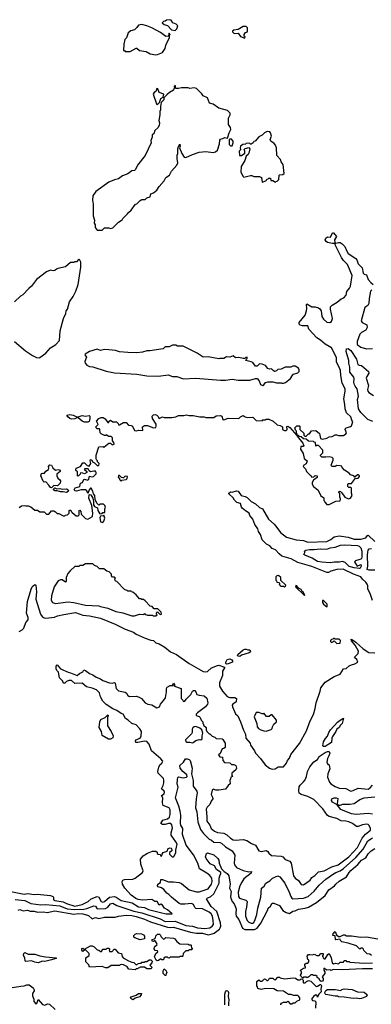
# Model space of a CAD drawing. Extents: x 2210602 to 2357277, y 510288 to 673808.
# Tile 159 of 256: x 2279152 to 2283392, y 598342 to 610232. Entities that reach past the tile are written whole.
import ezdxf

# ---------------------------------------------------------------- set-up
doc = ezdxf.new("R2010")
doc.units = 0

msp = doc.modelspace()

# ---------------------------------------------------------------- linework, layer by layer
at = {"layer": '0CON05XD'}
for points in [[(2281025, 610103), (2281047, 610123), (2281057, 610157), (2281037, 610177), (2281000, 610195), (2280980, 610225), (2280955, 610232), (2280923, 610227), (2280907, 610213), (2280885, 610210), (2280870, 610195), (2280893, 610173), (2280934, 610164), (2280982, 610112), (2281025, 610103)], [(2280795, 609810), (2280815, 609813), (2280872, 609835), (2280907, 609885), (2280918, 609935), (2280957, 610013), (2280960, 610045), (2280968, 610055), (2280955, 610070), (2280950, 610065), (2280948, 610032), (2280915, 610028), (2280848, 610078), (2280746, 610136), (2280685, 610160), (2280625, 610173), (2280585, 610168), (2280565, 610138), (2280535, 610112), (2280493, 610097), (2280460, 610075), (2280440, 610015), (2280420, 609995), (2280408, 609935), (2280405, 609860), (2280415, 609860), (2280425, 609850), (2280485, 609850), (2280555, 609888), (2280565, 609888), (2280595, 609862), (2280675, 609847), (2280725, 609822), (2280795, 609810)], [(2281865, 610010), (2281870, 610025), (2281860, 610035), (2281858, 610055), (2281875, 610078), (2281900, 610085), (2281898, 610135), (2281885, 610150), (2281845, 610152), (2281787, 610113), (2281735, 610108), (2281720, 610095), (2281720, 610085), (2281740, 610065), (2281785, 610068), (2281815, 610030), (2281865, 610010)], [(2280085, 607690), (2280145, 607692), (2280175, 607720), (2280225, 607720), (2280245, 607712), (2280275, 607720), (2280344, 607786), (2280386, 607814), (2280395, 607830), (2280453, 607887), (2280462, 607905), (2280496, 607934), (2280550, 608005), (2280565, 608010), (2280605, 608050), (2280625, 608060), (2280665, 608060), (2280685, 608080), (2280725, 608092), (2280735, 608130), (2280765, 608140), (2280805, 608172), (2280833, 608217), (2280895, 608288), (2280914, 608326), (2280957, 608355), (2280983, 608405), (2281046, 608474), (2281058, 608505), (2281052, 608555), (2281052, 608595), (2281060, 608615), (2281058, 608675), (2281065, 608700), (2281085, 608730), (2281087, 608707), (2281080, 608685), (2281106, 608616), (2281135, 608573), (2281155, 608567), (2281234, 608606), (2281315, 608632), (2281395, 608640), (2281485, 608629), (2281515, 608638), (2281537, 608655), (2281560, 608735), (2281564, 608776), (2281575, 608788), (2281603, 608797), (2281625, 608808), (2281658, 608802), (2281678, 608865), (2281698, 608905), (2281695, 608930), (2281670, 608965), (2281670, 609045), (2281690, 609085), (2281690, 609105), (2281657, 609137), (2281553, 609163), (2281485, 609212), (2281440, 609225), (2281415, 609290), (2281365, 609312), (2281349, 609339), (2281285, 609402), (2281255, 609408), (2281205, 609400), (2281185, 609408), (2281105, 609410), (2281065, 609400), (2281035, 609400), (2281025, 609440), (2281013, 609427), (2281020, 609405), (2281012, 609398), (2281008, 609382), (2280960, 609355), (2280931, 609329), (2280892, 609288), (2280890, 609265), (2280858, 609232), (2280848, 609185), (2280850, 609145), (2280840, 609125), (2280842, 609085), (2280830, 609015), (2280838, 608985), (2280832, 608955), (2280818, 608925), (2280780, 608895), (2280770, 608855), (2280748, 608842), (2280748, 608815), (2280733, 608775), (2280738, 608745), (2280666, 608594), (2280572, 608475), (2280550, 608425), (2280535, 608413), (2280505, 608406), (2280455, 608373), (2280393, 608347), (2280345, 608312), (2280295, 608300), (2280225, 608270), (2280071, 608159), (2280033, 608107), (2280028, 608055), (2280038, 608005), (2280038, 607865), (2280052, 607812), (2280050, 607775), (2280060, 607755), (2280060, 607725), (2280085, 607690)], [(2280815, 609210), (2280838, 609232), (2280855, 609282), (2280880, 609295), (2280890, 609335), (2280834, 609354), (2280817, 609397), (2280805, 609400), (2280793, 609367), (2280772, 609355), (2280760, 609335), (2280800, 609215), (2280815, 609210)], [(2281715, 608710), (2281726, 608744), (2281727, 608767), (2281705, 608790), (2281685, 608790), (2281680, 608785), (2281680, 608725), (2281695, 608710), (2281715, 608710)], [(2282235, 608270), (2282242, 608278), (2282258, 608282), (2282278, 608302), (2282280, 608355), (2282285, 608360), (2282327, 608363), (2282340, 608375), (2282328, 608485), (2282307, 608517), (2282298, 608545), (2282253, 608593), (2282248, 608685), (2282237, 608717), (2282219, 608739), (2282182, 608765), (2282172, 608785), (2282188, 608825), (2282177, 608867), (2282167, 608877), (2282138, 608882), (2282103, 608867), (2282075, 608840), (2282035, 608818), (2281990, 608765), (2281975, 608760), (2281968, 608745), (2281945, 608730), (2281935, 608730), (2281925, 608740), (2281885, 608738), (2281875, 608730), (2281843, 608727), (2281813, 608707), (2281812, 608682), (2281820, 608665), (2281800, 608645), (2281803, 608593), (2281825, 608592), (2281865, 608620), (2281868, 608645), (2281860, 608665), (2281873, 608677), (2281915, 608690), (2281928, 608675), (2281915, 608620), (2281906, 608604), (2281882, 608585), (2281866, 608534), (2281822, 608458), (2281817, 608397), (2281842, 608342), (2281855, 608330), (2281935, 608352), (2281952, 608352), (2281975, 608340), (2282045, 608340), (2282070, 608325), (2282075, 608270), (2282120, 608285), (2282130, 608295), (2282132, 608308), (2282148, 608312), (2282155, 608320), (2282175, 608320), (2282182, 608292), (2282205, 608290), (2282235, 608270)], [(2282925, 607528), (2282865, 607542), (2282849, 607555), (2282837, 607575), (2282842, 607595), (2282865, 607612), (2282900, 607605), (2282925, 607660), (2282938, 607658), (2282972, 607615), (2282947, 607575), (2282953, 607545), (2282952, 607535), (2282945, 607530), (2282925, 607528)], [(2279145, 604340), (2279175, 604360), (2279205, 604368), (2279225, 604360), (2279255, 604360), (2279285, 604350), (2279335, 604310), (2279365, 604310), (2279395, 604290), (2279445, 604290), (2279475, 604262), (2279505, 604260), (2279535, 604300), (2279565, 604300), (2279585, 604290), (2279605, 604270), (2279625, 604270), (2279675, 604240), (2279695, 604240), (2279705, 604250), (2279728, 604252), (2279750, 604275), (2279750, 604305), (2279755, 604310), (2279768, 604308), (2279772, 604292), (2279785, 604280), (2279832, 604242), (2279855, 604240), (2279870, 604255), (2279870, 604305), (2279875, 604310), (2279890, 604295), (2279892, 604262), (2279945, 604210), (2279975, 604200), (2280028, 604232), (2280032, 604275), (2280022, 604365), (2279987, 604455), (2279990, 604495), (2279995, 604500), (2280008, 604495), (2280034, 604455), (2280043, 604413), (2280043, 604373), (2280052, 604355), (2280089, 604339), (2280096, 604306), (2280120, 604265), (2280145, 604270), (2280155, 604280), (2280178, 604282), (2280180, 604325), (2280188, 604345), (2280180, 604365), (2280162, 604382), (2280128, 604382), (2280105, 604372), (2280085, 604390), (2280063, 604433), (2280058, 604485), (2280043, 604505), (2280035, 604538), (2280015, 604577), (2280005, 604577), (2279990, 604555), (2279975, 604510), (2279960, 604545), (2279945, 604557), (2279895, 604557), (2279835, 604540), (2279822, 604542), (2279810, 604555), (2279820, 604580), (2279878, 604595), (2279883, 604637), (2279910, 604645), (2279925, 604678), (2279935, 604682), (2279975, 604670), (2279987, 604683), (2279995, 604720), (2280025, 604712), (2280040, 604715), (2280072, 604748), (2280072, 604765), (2280065, 604780), (2280045, 604782), (2280005, 604772), (2279990, 604785), (2279978, 604808), (2279935, 604810), (2279932, 604802), (2279960, 604775), (2279960, 604765), (2279935, 604748), (2279912, 604758), (2279885, 604760), (2279880, 604745), (2279855, 604720), (2279850, 604725), (2279850, 604775), (2279834, 604784), (2279830, 604795), (2279834, 604816), (2279883, 604837), (2279915, 604880), (2279935, 604880), (2279965, 604850), (2279988, 604842), (2280008, 604875), (2280000, 604905), (2280005, 604920), (2280020, 604915), (2280030, 604895), (2280055, 604880), (2280085, 604850), (2280105, 604850), (2280110, 604875), (2280090, 604895), (2280090, 604905), (2280078, 604918), (2280072, 604935), (2280072, 604975), (2280107, 605073), (2280155, 605078), (2280165, 605070), (2280225, 605120), (2280248, 605118), (2280265, 605100), (2280290, 605105), (2280288, 605128), (2280270, 605145), (2280270, 605185), (2280255, 605200), (2280225, 605200), (2280195, 605220), (2280188, 605212), (2280175, 605210), (2280133, 605233), (2280123, 605243), (2280120, 605285), (2280115, 605290), (2280085, 605290), (2280072, 605302), (2280070, 605315), (2280100, 605345), (2280077, 605385), (2280105, 605418), (2280135, 605430), (2280157, 605427), (2280182, 605412), (2280215, 605370), (2280225, 605370), (2280230, 605385), (2280245, 605398), (2280275, 605378), (2280320, 605375), (2280338, 605358), (2280345, 605342), (2280355, 605342), (2280405, 605370), (2280435, 605369), (2280465, 605338), (2280495, 605332), (2280512, 605322), (2280535, 605272), (2280565, 605267), (2280585, 605277), (2280638, 605272), (2280634, 605316), (2280655, 605332), (2280695, 605333), (2280764, 605304), (2280792, 605308), (2280798, 605322), (2280798, 605348), (2280754, 605415), (2280751, 605445), (2280765, 605459), (2280785, 605463), (2280807, 605457), (2280819, 605445), (2280835, 605418), (2280875, 605438), (2280895, 605430), (2280985, 605428), (2281035, 605438), (2281068, 605452), (2281133, 605453), (2281165, 605462), (2281197, 605453), (2281245, 605452), (2281325, 605438), (2281375, 605438), (2281395, 605428), (2281495, 605430), (2281523, 605447), (2281575, 605452), (2281590, 605445), (2281600, 605405), (2281615, 605400), (2281665, 605420), (2281795, 605418), (2281815, 605438), (2281845, 605452), (2281870, 605435), (2281905, 605428), (2281962, 605432), (2282005, 605392), (2282075, 605390), (2282085, 605400), (2282115, 605400), (2282125, 605410), (2282157, 605407), (2282210, 605385), (2282255, 605340), (2282292, 605332), (2282320, 605315), (2282320, 605285), (2282345, 605272), (2282367, 605273), (2282378, 605282), (2282372, 605318), (2282385, 605322), (2282408, 605308), (2282495, 605210), (2282500, 605210), (2282500, 605225), (2282490, 605245), (2282490, 605265), (2282480, 605275), (2282470, 605305), (2282495, 605330), (2282525, 605330), (2282530, 605325), (2282532, 605282), (2282578, 605238), (2282580, 605215), (2282592, 605202), (2282608, 605202), (2282635, 605230), (2282645, 605230), (2282672, 605268), (2282725, 605270), (2282767, 605237), (2282780, 605175), (2282805, 605168), (2282855, 605180), (2282883, 605197), (2282922, 605198), (2282955, 605220), (2282975, 605220), (2282995, 605210), (2283055, 605213), (2283085, 605232), (2283092, 605245), (2283077, 605285), (2283085, 605302), (2283105, 605307), (2283142, 605318), (2283155, 605330), (2283170, 605375), (2283156, 605396), (2283146, 605435), (2283094, 605485), (2283077, 605535), (2283074, 605585), (2283060, 605655), (2283079, 605745), (2283077, 605775), (2283041, 605845), (2283024, 605934), (2283019, 605995), (2283006, 606035), (2282974, 606095), (2282971, 606155), (2282911, 606271), (2282835, 606314), (2282781, 606361), (2282735, 606392), (2282640, 606495), (2282628, 606535), (2282564, 606534), (2282534, 606544), (2282522, 606555), (2282521, 606575), (2282594, 606665), (2282611, 606715), (2282614, 606746), (2282610, 606795), (2282615, 606800), (2282675, 606766), (2282716, 606766), (2282755, 606753), (2282772, 606742), (2282788, 606718), (2282795, 606650), (2282815, 606618), (2282855, 606581), (2282894, 606576), (2282912, 606588), (2282924, 606625), (2282899, 606735), (2282901, 606765), (2282920, 606785), (2282980, 606820), (2283030, 606860), (2283062, 606875), (2283090, 606905), (2283098, 606952), (2283131, 606989), (2283143, 607015), (2283162, 607145), (2283107, 607277), (2283056, 607325), (2283032, 607362), (2282962, 607505), (2282958, 607525), (2282966, 607534), (2282995, 607542), (2283015, 607540), (2283042, 607525), (2283074, 607494), (2283092, 607445), (2283115, 607410), (2283205, 607350), (2283217, 607333)], [(2279385, 606148), (2279395, 606152), (2279468, 606205), (2279525, 606268), (2279589, 606311), (2279632, 606358), (2279638, 606475), (2279678, 606625), (2279708, 606685), (2279712, 606715), (2279728, 606735), (2279753, 606827), (2279795, 606890), (2279828, 606955), (2279857, 607035), (2279888, 607245), (2279888, 607305), (2279878, 607328), (2279865, 607340), (2279835, 607310), (2279815, 607310), (2279805, 607300), (2279765, 607300), (2279705, 607250), (2279613, 607227), (2279595, 607220), (2279577, 607203), (2279555, 607200), (2279525, 607208), (2279475, 607188), (2279354, 607096), (2279296, 607014), (2279260, 606985), (2279189, 606911), (2279160, 606895), (2279090, 606825)], [(2283217, 607333), (2283235, 607283), (2283284, 607234), (2283293, 607173), (2283305, 607161), (2283333, 607153), (2283356, 607095), (2283385, 607057), (2283415, 607033)], [(2283398, 606972), (2283382, 606955), (2283366, 606865), (2283363, 606805), (2283350, 606780), (2283314, 606755), (2283272, 606595), (2283283, 606575), (2283339, 606549), (2283342, 606515), (2283326, 606485), (2283275, 606457), (2283252, 606435), (2283220, 606345), (2283221, 606311), (2283265, 606276), (2283335, 606258), (2283405, 606263)], [(2279090, 606345), (2279223, 606233), (2279305, 606179), (2279356, 606154), (2279385, 606148)], [(2282085, 605816), (2282095, 605823), (2282115, 605852), (2282145, 605858), (2282205, 605860), (2282248, 605848), (2282305, 605848), (2282315, 605842), (2282335, 605842), (2282358, 605852), (2282419, 605901), (2282430, 605915), (2282430, 605925), (2282455, 605950), (2282505, 605970), (2282522, 605985), (2282522, 606005), (2282513, 606023), (2282475, 606047), (2282445, 606048), (2282423, 606037), (2282354, 606036), (2282305, 606012), (2282265, 606010), (2282248, 605992), (2282225, 605986), (2282208, 605995), (2282187, 606017), (2282165, 606012), (2282145, 606022), (2282115, 606058), (2282075, 606072), (2282045, 606078), (2282015, 606050), (2281995, 606048), (2281965, 606092), (2281945, 606102), (2281880, 606115), (2281882, 606128), (2281897, 606143), (2281895, 606158), (2281880, 606155), (2281865, 606140), (2281845, 606140), (2281795, 606152), (2281755, 606150), (2281725, 606172), (2281685, 606158), (2281645, 606162), (2281615, 606142), (2281565, 606142), (2281555, 606138), (2281425, 606160), (2281365, 606158), (2281294, 606204), (2281125, 606292), (2281055, 606292), (2281035, 606302), (2280995, 606302), (2280955, 606282), (2280908, 606282), (2280882, 606258), (2280723, 606233), (2280685, 606232), (2280633, 606217), (2280565, 606208), (2280457, 606213), (2280355, 606222), (2280306, 606236), (2280225, 606247), (2280175, 606248), (2280125, 606238), (2280085, 606252), (2279995, 606226), (2279942, 606195), (2279938, 606185), (2279957, 606157), (2279938, 606105), (2279943, 606085), (2279962, 606062), (2279994, 606044), (2280035, 606042), (2280195, 605987), (2280295, 605970), (2280565, 605952), (2280685, 605933), (2280825, 605927), (2280943, 605943), (2280995, 605923), (2281045, 605922), (2281126, 605896), (2281275, 605903), (2281575, 605878), (2281635, 605878), (2281715, 605892), (2281785, 605880), (2281929, 605881), (2281995, 605900), (2282015, 605900), (2282041, 605871), (2282057, 605827), (2282085, 605816)], [(2283409, 605379), (2283350, 605405), (2283325, 605428), (2283265, 605490), (2283239, 605535), (2283224, 605645), (2283237, 605685), (2283220, 605775), (2283196, 605806), (2283189, 605825), (2283181, 605855), (2283186, 605895), (2283180, 605915), (2283133, 605975), (2283134, 606036), (2283122, 606085), (2283122, 606115), (2283090, 606225), (2283093, 606257), (2283115, 606261), (2283145, 606239), (2283212, 606132), (2283228, 606068), (2283245, 606060), (2283275, 606058), (2283359, 605985), (2283363, 605965), (2283337, 605925), (2283331, 605905), (2283360, 605815), (2283348, 605765), (2283351, 605745), (2283361, 605731), (2283420, 605695)], [(2279775, 605410), (2279756, 605416), (2279732, 605435), (2279720, 605455), (2279755, 605466), (2279795, 605458), (2279840, 605435), (2279840, 605425), (2279815, 605414), (2279775, 605410)], [(2279975, 605373), (2279934, 605374), (2279904, 605384), (2279858, 605425), (2279858, 605435), (2279905, 605452), (2279945, 605444), (2279991, 605451), (2279996, 605445), (2279999, 605415), (2279988, 605382), (2279975, 605373)], [(2282885, 604380), (2282965, 604418), (2283018, 604422), (2283020, 604445), (2283012, 604465), (2283012, 604512), (2283002, 604525), (2283005, 604540), (2283020, 604535), (2283035, 604520), (2283075, 604468), (2283118, 604448), (2283142, 604455), (2283163, 604485), (2283152, 604515), (2283152, 604575), (2283145, 604582), (2283123, 604583), (2283110, 604595), (2283108, 604622), (2283115, 604630), (2283155, 604630), (2283202, 604698), (2283215, 604692), (2283235, 604698), (2283250, 604715), (2283250, 604725), (2283236, 604736), (2283224, 604736), (2283195, 604710), (2283180, 604725), (2283140, 604735), (2283125, 604758), (2283071, 604791), (2283040, 604825), (2283035, 604840), (2283017, 604847), (2282975, 604848), (2282955, 604838), (2282915, 604838), (2282908, 604855), (2282932, 604915), (2282932, 604932), (2282920, 604945), (2282885, 604953), (2282845, 604948), (2282795, 604950), (2282780, 604965), (2282780, 604975), (2282807, 605003), (2282806, 605036), (2282755, 605090), (2282735, 605090), (2282722, 605082), (2282718, 605128), (2282702, 605132), (2282695, 605140), (2282635, 605142), (2282608, 605168), (2282575, 605170), (2282547, 605197), (2282525, 605200), (2282515, 605210), (2282500, 605210), (2282500, 605205), (2282565, 605120), (2282580, 605085), (2282575, 605080), (2282542, 605078), (2282540, 605045), (2282572, 604992), (2282583, 604933), (2282618, 604905), (2282605, 604870), (2282577, 604853), (2282572, 604835), (2282597, 604807), (2282612, 604775), (2282662, 604725), (2282675, 604710), (2282698, 604712), (2282715, 604730), (2282738, 604725), (2282740, 604705), (2282697, 604673), (2282680, 604645), (2282678, 604625), (2282697, 604597), (2282746, 604556), (2282780, 604495), (2282780, 604485), (2282818, 604458), (2282820, 604425), (2282828, 604418), (2282830, 604405), (2282855, 604380), (2282885, 604380)], [(2279535, 604580), (2279522, 604582), (2279503, 604613), (2279465, 604650), (2279445, 604648), (2279435, 604658), (2279408, 604725), (2279415, 604752), (2279425, 604757), (2279448, 604752), (2279465, 604782), (2279498, 604802), (2279502, 604815), (2279498, 604835), (2279515, 604858), (2279535, 604852), (2279552, 604822), (2279582, 604792), (2279615, 604800), (2279630, 604795), (2279638, 604785), (2279638, 604775), (2279598, 604745), (2279598, 604725), (2279610, 604695), (2279636, 604676), (2279642, 604665), (2279640, 604635), (2279607, 604603), (2279565, 604607), (2279535, 604580)], [(2280375, 604660), (2280385, 604670), (2280435, 604680), (2280447, 604693), (2280450, 604715), (2280425, 604720), (2280405, 604700), (2280395, 604700), (2280380, 604705), (2280355, 604730), (2280342, 604728), (2280340, 604705), (2280350, 604700), (2280360, 604675), (2280375, 604660)], [(2279715, 604524), (2279675, 604533), (2279642, 604532), (2279605, 604543), (2279575, 604543), (2279558, 604555), (2279558, 604565), (2279575, 604578), (2279598, 604568), (2279635, 604570), (2279665, 604562), (2279716, 604566), (2279736, 604556), (2279740, 604545), (2279736, 604534), (2279715, 604524)], [(2283407, 603217), (2283378, 603305), (2283350, 603355), (2283350, 603395), (2283343, 603415), (2283325, 603442), (2283285, 603478), (2283266, 603506), (2283177, 603537), (2283054, 603596), (2282975, 603595), (2282905, 603575), (2282875, 603558), (2282855, 603558), (2282675, 603631), (2282506, 603676), (2282425, 603720), (2282315, 603753), (2282283, 603783), (2282235, 603829), (2282198, 603848), (2282167, 603877), (2282129, 603899), (2282075, 603952), (2282055, 604014), (2282032, 604052), (2282024, 604085), (2281986, 604135), (2281965, 604200), (2281929, 604245), (2281918, 604275), (2281875, 604301), (2281836, 604335), (2281827, 604347), (2281815, 604390), (2281771, 604401), (2281741, 604431), (2281725, 604458), (2281672, 604505), (2281672, 604515), (2281695, 604532), (2281715, 604528), (2281765, 604544), (2281785, 604539), (2281824, 604485), (2281872, 604475), (2281895, 604462), (2281945, 604413), (2281996, 604385), (2282045, 604342), (2282081, 604325), (2282151, 604201), (2282220, 604140), (2282251, 604101), (2282299, 604039), (2282371, 603985), (2282485, 603953), (2282575, 603945), (2282625, 603925), (2282857, 603933), (2282906, 603954), (2282945, 603989), (2283005, 604000), (2283115, 603984), (2283185, 603958), (2283265, 603960), (2283325, 603974), (2283345, 604003), (2283355, 604008), (2283433, 603933)], [(2280155, 604162), (2280167, 604175), (2280179, 604215), (2280165, 604250), (2280157, 604243), (2280125, 604238), (2280117, 604223), (2280127, 604167), (2280155, 604162)], [(2283245, 603604), (2283185, 603613), (2283125, 603631), (2283076, 603676), (2283045, 603691), (2283005, 603682), (2282945, 603683), (2282895, 603675), (2282795, 603680), (2282745, 603689), (2282678, 603728), (2282590, 603765), (2282580, 603775), (2282592, 603798), (2282588, 603815), (2282603, 603827), (2282645, 603835), (2282704, 603834), (2282776, 603844), (2282855, 603839), (2282895, 603856), (2282955, 603864), (2283022, 603885), (2283075, 603892), (2283225, 603882), (2283247, 603875), (2283267, 603855), (2283278, 603815), (2283279, 603741), (2283275, 603727), (2283265, 603718), (2283202, 603698), (2283190, 603685), (2283223, 603633), (2283265, 603653), (2283271, 603635), (2283259, 603611), (2283245, 603604)], [(2283435, 603586), (2283365, 603585), (2283344, 603595), (2283352, 603635), (2283346, 603765), (2283349, 603801), (2283355, 603828), (2283365, 603841), (2283395, 603846)], [(2280795, 603032), (2280810, 603045), (2280802, 603052), (2280800, 603065), (2280815, 603080), (2280842, 603052), (2280855, 603050), (2280860, 603055), (2280858, 603078), (2280818, 603118), (2280775, 603120), (2280748, 603148), (2280725, 603150), (2280666, 603216), (2280645, 603230), (2280625, 603230), (2280615, 603240), (2280595, 603240), (2280556, 603286), (2280515, 603320), (2280502, 603322), (2280495, 603330), (2280455, 603330), (2280445, 603340), (2280415, 603350), (2280325, 603450), (2280312, 603452), (2280302, 603462), (2280300, 603475), (2280308, 603488), (2280295, 603500), (2280272, 603502), (2280260, 603515), (2280258, 603538), (2280230, 603565), (2280203, 603573), (2280165, 603600), (2280115, 603600), (2280088, 603628), (2280052, 603642), (2280035, 603660), (2279945, 603660), (2279915, 603640), (2279875, 603640), (2279865, 603630), (2279815, 603628), (2279761, 603579), (2279732, 603545), (2279714, 603495), (2279713, 603447), (2279705, 603442), (2279665, 603467), (2279645, 603470), (2279615, 603458), (2279567, 603385), (2279534, 603275), (2279532, 603222), (2279548, 603195), (2279585, 603182), (2279735, 603201), (2279805, 603194), (2279945, 603163), (2280105, 603154), (2280125, 603146), (2280215, 603126), (2280310, 603085), (2280395, 603070), (2280504, 603034), (2280536, 603034), (2280595, 603052), (2280645, 603050), (2280655, 603060), (2280665, 603050), (2280687, 603047), (2280695, 603040), (2280755, 603040), (2280765, 603032), (2280795, 603032)], [(2282345, 603380), (2282358, 603392), (2282360, 603405), (2282302, 603462), (2282300, 603495), (2282275, 603520), (2282252, 603518), (2282240, 603505), (2282240, 603465), (2282248, 603458), (2282252, 603442), (2282278, 603438), (2282290, 603425), (2282282, 603412), (2282302, 603392), (2282335, 603390), (2282345, 603380)], [(2279145, 602846), (2279182, 602865), (2279200, 602885), (2279224, 602955), (2279252, 602985), (2279252, 603015), (2279234, 603066), (2279246, 603205), (2279290, 603355), (2279304, 603385), (2279316, 603394), (2279335, 603410), (2279346, 603405), (2279354, 603325), (2279346, 603235), (2279404, 603055), (2279424, 603025), (2279445, 603010), (2279465, 603006), (2279573, 603017), (2279608, 603032), (2279685, 603050), (2279825, 603073), (2279915, 603040), (2279995, 603034), (2280125, 603005), (2280305, 602932), (2280425, 602871), (2280525, 602836), (2280555, 602814), (2280666, 602765), (2280735, 602738), (2280765, 602736), (2280795, 602707), (2280835, 602696), (2280902, 602655), (2280970, 602600), (2281042, 602565), (2281195, 602459), (2281365, 602363), (2281395, 602356), (2281415, 602362), (2281465, 602406), (2281536, 602434), (2281555, 602436), (2281620, 602415), (2281622, 602405), (2281599, 602365), (2281597, 602315), (2281563, 602225), (2281562, 602185), (2281597, 602125), (2281655, 602059), (2281685, 602046), (2281746, 602046), (2281766, 602036), (2281761, 601995), (2281721, 601965), (2281716, 601955), (2281718, 601935), (2281755, 601850), (2281782, 601825), (2281816, 601755), (2281851, 601651), (2281874, 601606), (2281879, 601555), (2281930, 601495), (2281935, 601470), (2281983, 601405), (2281996, 601376), (2282055, 601312), (2282114, 601234), (2282163, 601193), (2282195, 601182), (2282232, 601188), (2282271, 601209), (2282335, 601210), (2282370, 601255), (2282382, 601288), (2282404, 601316), (2282422, 601358), (2282525, 601492), (2282609, 601645), (2282656, 601764), (2282697, 601843), (2282716, 601915), (2282726, 601984), (2282776, 602124), (2282782, 602165), (2282835, 602232), (2282945, 602300), (2283015, 602330), (2283055, 602392), (2283091, 602399), (2283125, 602428), (2283155, 602442), (2283195, 602452), (2283230, 602475), (2283218, 602505), (2283192, 602525), (2283190, 602535), (2283232, 602578), (2283236, 602605), (2283199, 602679), (2283155, 602733), (2283150, 602750), (2283165, 602745), (2283204, 602715), (2283295, 602635), (2283362, 602592), (2283435, 602585)], [(2282585, 603280), (2282590, 603285), (2282575, 603317), (2282558, 603328), (2282545, 603350), (2282516, 603366), (2282495, 603396), (2282482, 603398), (2282480, 603385), (2282585, 603280)], [(2282855, 603143), (2282860, 603145), (2282860, 603175), (2282815, 603220), (2282805, 603220), (2282804, 603195), (2282814, 603175), (2282855, 603143)], [(2282975, 602700), (2283015, 602702), (2283020, 602735), (2283005, 602750), (2282955, 602750), (2282948, 602758), (2282935, 602760), (2282928, 602752), (2282912, 602748), (2282900, 602735), (2282902, 602722), (2282913, 602713), (2282938, 602722), (2282945, 602730), (2282975, 602700)], [(2281805, 602544), (2281788, 602545), (2281780, 602555), (2281783, 602565), (2281845, 602622), (2281865, 602632), (2281885, 602632), (2281905, 602622), (2281925, 602622), (2281932, 602615), (2281935, 602600), (2281920, 602585), (2281825, 602557), (2281805, 602544)], [(2281645, 602450), (2281638, 602458), (2281636, 602475), (2281654, 602505), (2281685, 602516), (2281712, 602502), (2281719, 602489), (2281717, 602475), (2281665, 602453), (2281645, 602450)], [(2279045, 599704), (2279205, 599672), (2279245, 599679), (2279325, 599668), (2279364, 599674), (2279525, 599655), (2279553, 599645), (2279560, 599635), (2279561, 599605), (2279576, 599595), (2279675, 599579), (2279715, 599560), (2279815, 599529), (2279904, 599546), (2279979, 599585), (2280015, 599615), (2280085, 599645), (2280105, 599636), (2280135, 599585), (2280155, 599577), (2280175, 599585), (2280235, 599635), (2280295, 599645), (2280317, 599637), (2280377, 599597), (2280507, 599567), (2280585, 599519), (2280655, 599512), (2280705, 599487), (2280849, 599451), (2280920, 599435), (2280990, 599435), (2280933, 599485), (2280898, 599505), (2280875, 599538), (2280855, 599550), (2280835, 599540), (2280810, 599585), (2280783, 599583), (2280745, 599607), (2280635, 599600), (2280579, 599609), (2280552, 599622), (2280495, 599659), (2280421, 599745), (2280392, 599795), (2280388, 599825), (2280395, 599840), (2280415, 599851), (2280515, 599854), (2280545, 599864), (2280632, 599935), (2280642, 599955), (2280614, 600035), (2280608, 600095), (2280640, 600135), (2280695, 600167), (2280755, 600192), (2280795, 600190), (2280808, 600178), (2280810, 600165), (2280820, 600155), (2280845, 600150), (2280850, 600135), (2280860, 600130), (2280868, 600155), (2280882, 600175), (2280930, 600190), (2280942, 600225), (2280965, 600233), (2280978, 600228), (2280990, 600205), (2280986, 600194), (2280960, 600175), (2280960, 600155), (2280990, 600125), (2281005, 600122), (2281015, 600130), (2281033, 600177), (2281033, 600205), (2281049, 600275), (2281036, 600305), (2280979, 600385), (2280980, 600415), (2280994, 600475), (2280988, 600508), (2280974, 600524), (2280945, 600526), (2280905, 600514), (2280875, 600514), (2280852, 600525), (2280877, 600565), (2280935, 600582), (2280957, 600603), (2280966, 600635), (2280968, 600692), (2280955, 600716), (2280884, 600744), (2280874, 600774), (2280877, 600835), (2280862, 600865), (2280893, 600885), (2280900, 600905), (2280896, 600916), (2280860, 600945), (2280882, 600985), (2280890, 601015), (2280890, 601055), (2280885, 601068), (2280820, 601135), (2280818, 601155), (2280828, 601205), (2280842, 601235), (2280866, 601254), (2280877, 601277), (2280855, 601308), (2280743, 601405), (2280713, 601485), (2280686, 601516), (2280655, 601521), (2280575, 601503), (2280552, 601505), (2280548, 601525), (2280553, 601535), (2280603, 601557), (2280617, 601585), (2280620, 601635), (2280602, 601668), (2280556, 601716), (2280505, 601732), (2280460, 601775), (2280427, 601795), (2280398, 601845), (2280375, 601853), (2280325, 601891), (2280275, 601910), (2280194, 601964), (2280153, 602005), (2280128, 602055), (2280113, 602105), (2280079, 602139), (2280025, 602160), (2279956, 602176), (2279905, 602220), (2279818, 602218), (2279775, 602252), (2279745, 602252), (2279715, 602240), (2279695, 602220), (2279685, 602220), (2279670, 602235), (2279670, 602245), (2279633, 602283), (2279618, 602355), (2279600, 602375), (2279592, 602395), (2279592, 602425), (2279605, 602440), (2279644, 602394), (2279735, 602352), (2279765, 602347), (2279845, 602312), (2279872, 602338), (2279913, 602357), (2279925, 602380), (2279945, 602372), (2279995, 602337), (2280035, 602322), (2280075, 602293), (2280125, 602273), (2280154, 602254), (2280234, 602224), (2280265, 602222)], [(2280265, 602222), (2280295, 602230), (2280305, 602220), (2280317, 602155), (2280345, 602127), (2280425, 602110), (2280439, 602099), (2280455, 602070), (2280475, 602058), (2280555, 602062), (2280592, 602052), (2280620, 602035), (2280664, 601984), (2280698, 601968), (2280747, 601957), (2280805, 601923), (2280838, 601935), (2280850, 601965), (2280892, 602015), (2280910, 602045), (2280924, 602115), (2280922, 602155), (2280929, 602171), (2280965, 602192), (2281008, 602192), (2281000, 602205), (2281005, 602220), (2281020, 602205), (2281020, 602185), (2281100, 602155), (2281098, 602035), (2281120, 602015), (2281125, 602000), (2281145, 602002), (2281161, 602029), (2281217, 602085), (2281237, 602123), (2281248, 602132), (2281265, 602130), (2281277, 602117), (2281290, 602085), (2281315, 602074), (2281375, 602067), (2281409, 602039), (2281422, 601985), (2281418, 601965), (2281393, 601935), (2281295, 601861), (2281281, 601845), (2281280, 601830), (2281318, 601818), (2281330, 601805), (2281340, 601775), (2281360, 601755), (2281360, 601735), (2281370, 601725), (2281370, 601715), (2281400, 601685), (2281400, 601655), (2281410, 601635), (2281435, 601610), (2281445, 601610), (2281475, 601580), (2281505, 601570), (2281523, 601553), (2281595, 601550), (2281602, 601542), (2281630, 601495), (2281630, 601445), (2281615, 601430), (2281592, 601428), (2281568, 601372), (2281550, 601355), (2281565, 601330), (2281598, 601328), (2281600, 601285), (2281622, 601262), (2281685, 601260), (2281705, 601240), (2281735, 601240), (2281760, 601225), (2281768, 601195), (2281758, 601175), (2281712, 601135), (2281710, 601105), (2281720, 601095), (2281700, 601085), (2281693, 601067), (2281688, 601045), (2281690, 601005), (2281664, 600986), (2281635, 600940), (2281555, 600927), (2281518, 600928), (2281485, 600940), (2281472, 600928), (2281460, 600875), (2281478, 600845), (2281480, 600825), (2281460, 600795), (2281446, 600754), (2281412, 600725), (2281402, 600698), (2281410, 600605), (2281408, 600555), (2281445, 600507), (2281461, 600465), (2281503, 600433), (2281538, 600418), (2281615, 600411), (2281651, 600391), (2281695, 600348), (2281725, 600330), (2281755, 600324), (2281845, 600331), (2281892, 600322), (2281947, 600285), (2281995, 600264), (2282036, 600196), (2282065, 600186), (2282125, 600201), (2282145, 600188), (2282155, 600167), (2282188, 600138), (2282305, 600130), (2282325, 600123), (2282355, 600092), (2282410, 600070), (2282424, 600045), (2282453, 599895), (2282475, 599864), (2282515, 599837), (2282548, 599788), (2282575, 599784), (2282655, 599843), (2282676, 599875), (2282711, 599899), (2282757, 599943), (2282825, 599954), (2282915, 600001), (2282992, 600025), (2283121, 600125), (2283225, 600238), (2283283, 600347), (2283321, 600399), (2283384, 600445), (2283384, 600465), (2283365, 600503), (2283355, 600514), (2283335, 600519), (2283285, 600511), (2283235, 600489), (2283215, 600490), (2283167, 600525), (2283120, 600545), (2283085, 600555), (2283029, 600559), (2282975, 600586), (2282885, 600609), (2282864, 600624), (2282806, 600705), (2282698, 600815), (2282625, 600852), (2282545, 600876), (2282524, 600894), (2282517, 600925), (2282523, 600967), (2282535, 600990), (2282575, 601028), (2282593, 601055), (2282612, 601095), (2282622, 601155), (2282650, 601210), (2282700, 601270), (2282743, 601297), (2282765, 601335), (2282835, 601385), (2282865, 601397), (2282885, 601394), (2282892, 601375), (2282882, 601342), (2282865, 601310), (2282857, 601265), (2282865, 601248), (2282886, 601235), (2282892, 601188), (2282869, 601125), (2282864, 601085), (2282890, 601025), (2282905, 601006), (2282955, 600972), (2283005, 600954), (2283085, 600950), (2283145, 600918), (2283175, 600924), (2283235, 600954), (2283355, 600942), (2283378, 600955), (2283405, 600988)], [(2280223, 601543), (2280145, 601590), (2280138, 601635), (2280112, 601685), (2280118, 601755), (2280129, 601781), (2280184, 601806), (2280215, 601838), (2280220, 601825), (2280212, 601805), (2280210, 601705), (2280255, 601638), (2280278, 601585), (2280275, 601562), (2280245, 601543), (2280223, 601543)], [(2282125, 601642), (2282185, 601663), (2282198, 601675), (2282200, 601695), (2282218, 601725), (2282250, 601755), (2282250, 601775), (2282195, 601840), (2282185, 601840), (2282162, 601818), (2282128, 601818), (2282095, 601860), (2282088, 601852), (2282075, 601850), (2282035, 601868), (2282005, 601868), (2281980, 601815), (2282010, 601735), (2282015, 601692), (2282032, 601672), (2282060, 601655), (2282095, 601643), (2282125, 601642)], [(2282815, 601454), (2282808, 601465), (2282816, 601514), (2282838, 601552), (2282865, 601579), (2282882, 601625), (2282902, 601658), (2282985, 601749), (2283015, 601774), (2283058, 601798), (2283040, 601735), (2283019, 601715), (2283004, 601685), (2282975, 601664), (2282963, 601635), (2282924, 601576), (2282916, 601555), (2282911, 601505), (2282835, 601455), (2282815, 601454)], [(2281235, 601498), (2281245, 601503), (2281275, 601530), (2281315, 601540), (2281335, 601538), (2281352, 601548), (2281352, 601585), (2281362, 601615), (2281347, 601657), (2281325, 601678), (2281277, 601697), (2281255, 601694), (2281239, 601681), (2281232, 601665), (2281232, 601625), (2281225, 601607), (2281151, 601535), (2281154, 601515), (2281165, 601508), (2281205, 601510), (2281235, 601498)], [(2279960, 599500), (2280045, 599533), (2280065, 599526), (2280085, 599494), (2280185, 599500), (2280215, 599515), (2280247, 599555), (2280275, 599565), (2280324, 599534), (2280529, 599469), (2280625, 599448), (2280845, 599373), (2280906, 599344), (2281025, 599348), (2281155, 599295), (2281235, 599288), (2281295, 599266), (2281385, 599257), (2281443, 599265), (2281475, 599286), (2281488, 599305), (2281486, 599356), (2281478, 599405), (2281459, 599435), (2281435, 599456), (2281355, 599496), (2281275, 599501), (2281262, 599512), (2281246, 599546), (2281225, 599560), (2281145, 599550), (2281095, 599552), (2281075, 599559), (2280982, 599635), (2280950, 599670), (2280926, 599685), (2280889, 599729), (2280860, 599750), (2280822, 599762), (2280813, 599775), (2280817, 599793), (2280850, 599815), (2280855, 599848), (2280875, 599851), (2280945, 599820), (2281005, 599822), (2281075, 599814), (2281105, 599800), (2281195, 599726), (2281285, 599701), (2281315, 599699), (2281424, 599736), (2281465, 599795), (2281471, 599825), (2281468, 599865), (2281446, 599896), (2281408, 599925), (2281319, 599979), (2281300, 600045), (2281248, 600148), (2281160, 600265), (2281117, 600395), (2281121, 600465), (2281094, 600505), (2281090, 600525), (2281094, 600625), (2281088, 600675), (2281072, 600735), (2281030, 600835), (2281063, 600965), (2281052, 601005), (2281053, 601057), (2281059, 601081), (2281065, 601088), (2281125, 601077), (2281162, 601085), (2281173, 601095), (2281167, 601115), (2281120, 601155), (2281086, 601196), (2281082, 601225), (2281128, 601265), (2281150, 601305), (2281173, 601307), (2281195, 601300), (2281206, 601285), (2281231, 601195), (2281226, 601155), (2281224, 601124), (2281244, 601045), (2281242, 600975), (2281287, 600915), (2281292, 600895), (2281279, 600825), (2281273, 600715), (2281288, 600665), (2281300, 600545), (2281334, 600455), (2281368, 600405), (2281435, 600337), (2281465, 600325), (2281495, 600299), (2281565, 600296), (2281585, 600289), (2281635, 600243), (2281714, 600195), (2281746, 600145), (2281737, 600045), (2281744, 600025), (2281768, 599995), (2281845, 599958), (2281915, 599943), (2281947, 599947), (2281942, 599925), (2281853, 599857), (2281832, 599818), (2281807, 599773), (2281786, 599695), (2281790, 599645), (2281804, 599624), (2281879, 599599), (2281894, 599585), (2281889, 599515), (2281875, 599465), (2281876, 599405), (2281895, 599354), (2281916, 599335), (2281945, 599321), (2281965, 599322), (2281975, 599332), (2281993, 599365), (2282012, 599425), (2282025, 599505), (2282058, 599635), (2282070, 599745), (2282099, 599771), (2282121, 599805), (2282167, 599833), (2282201, 599865), (2282265, 599892), (2282290, 599880), (2282348, 599805), (2282402, 599695), (2282420, 599645), (2282435, 599624), (2282446, 599616), (2282511, 599619), (2282576, 599626), (2282632, 599645), (2282702, 599708), (2282765, 599783), (2282845, 599854), (2282925, 599912), (2282965, 599936), (2283015, 599955), (2283057, 599983), (2283204, 600115), (2283294, 600215), (2283351, 600315), (2283408, 600352)], [(2283405, 600637), (2283355, 600647), (2283210, 600635), (2283152, 600642), (2283025, 600693), (2282980, 600750), (2282923, 600785), (2282913, 600805), (2282918, 600825), (2282945, 600836), (2282970, 600835), (2282987, 600827), (2282982, 600762), (2282998, 600748), (2283015, 600748), (2283049, 600761), (2283135, 600759), (2283185, 600769), (2283255, 600816), (2283305, 600836), (2283435, 600846)], [(2279135, 599481), (2279155, 599487), (2279195, 599473), (2279245, 599480), (2279279, 599469), (2279328, 599468), (2279366, 599456), (2279438, 599458), (2279482, 599452), (2279575, 599470), (2279805, 599432), (2279865, 599440), (2279915, 599436), (2279983, 599413), (2280025, 599376), (2280065, 599390), (2280105, 599378), (2280175, 599396), (2280305, 599395), (2280345, 599406), (2280435, 599417), (2280505, 599413), (2280555, 599404), (2280655, 599372), (2280728, 599338), (2280935, 599274), (2280965, 599270), (2281005, 599275), (2281213, 599213), (2281285, 599203), (2281355, 599202), (2281425, 599183), (2281475, 599192), (2281498, 599202), (2281560, 599250), (2281571, 599265), (2281576, 599285), (2281572, 599325), (2281529, 599465), (2281462, 599525), (2281404, 599615), (2281412, 599625), (2281457, 599643), (2281494, 599676), (2281558, 599805), (2281556, 599864), (2281565, 599892), (2281579, 599921), (2281576, 599936), (2281525, 599969), (2281503, 600013), (2281449, 600039), (2281400, 600105), (2281394, 600125), (2281406, 600164), (2281415, 600172), (2281495, 600149), (2281540, 600105), (2281553, 600085), (2281559, 600045), (2281587, 599977), (2281616, 599946), (2281655, 599921), (2281672, 599895), (2281689, 599795), (2281682, 599745), (2281702, 599705), (2281694, 599645), (2281698, 599625), (2281714, 599584), (2281737, 599555), (2281764, 599495), (2281759, 599435), (2281764, 599405), (2281794, 599365), (2281840, 599260), (2281865, 599247), (2281985, 599245), (2282017, 599263), (2282058, 599322), (2282142, 599475), (2282150, 599505), (2282175, 599528), (2282195, 599562), (2282215, 599562), (2282286, 599536), (2282326, 599476), (2282365, 599453), (2282405, 599440), (2282445, 599469), (2282475, 599471), (2282515, 599490), (2282595, 599502), (2282633, 599517), (2282730, 599570), (2282834, 599655), (2282882, 599725), (2282947, 599775), (2282963, 599795), (2283005, 599828), (2283095, 599880), (2283124, 599935), (2283145, 599960), (2283231, 600029), (2283274, 600085), (2283327, 600113), (2283355, 600160), (2283392, 600195), (2283434, 600226)], [(2279095, 599610), (2279215, 599598), (2279285, 599560), (2279405, 599545), (2279465, 599548), (2279635, 599532), (2279725, 599495), (2279815, 599489), (2279925, 599492), (2279960, 599500)], [(2280605, 599123), (2280540, 599145), (2280530, 599155), (2280530, 599175), (2280545, 599190), (2280563, 599197), (2280622, 599192), (2280645, 599180), (2280657, 599167), (2280658, 599132), (2280605, 599123)], [(2280808, 598868), (2280797, 598877), (2280778, 598915), (2280792, 598958), (2280818, 598975), (2280815, 598990), (2280785, 598992), (2280774, 599014), (2280778, 599035), (2280808, 599065), (2280802, 599085), (2280785, 599108), (2280775, 599110), (2280765, 599100), (2280750, 599105), (2280750, 599125), (2280777, 599133), (2280788, 599145), (2280795, 599170), (2280815, 599190), (2280838, 599188), (2280848, 599178), (2280852, 599162), (2280885, 599130), (2280898, 599132), (2280915, 599150), (2281005, 599142), (2281023, 599133), (2281045, 599100), (2281083, 599073), (2281185, 599070), (2281195, 599060), (2281215, 599060), (2281220, 599055), (2281222, 599022), (2281240, 599015), (2281225, 599000), (2281195, 599000), (2281185, 598990), (2281155, 598990), (2281122, 598958), (2281120, 598925), (2281115, 598920), (2281085, 598920), (2281075, 598910), (2280965, 598910), (2280955, 598900), (2280942, 598902), (2280935, 598910), (2280905, 598910), (2280892, 598898), (2280885, 598880), (2280865, 598880), (2280855, 598890), (2280825, 598872), (2280808, 598868)], [(2283393, 598933), (2283375, 598950), (2283343, 598953), (2283302, 598992), (2283298, 599008), (2283285, 599020), (2283265, 599020), (2283255, 599010), (2283215, 599050), (2283115, 599082), (2283038, 599098), (2283020, 599115), (2283015, 599130), (2282965, 599120), (2282960, 599125), (2282958, 599168), (2282930, 599175), (2282933, 599195), (2282955, 599220), (2282972, 599182), (2282995, 599160), (2283015, 599160), (2283055, 599180), (2283075, 599180), (2283095, 599170), (2283155, 599170), (2283265, 599152), (2283335, 599158), (2283473, 599133)], [(2280545, 598760), (2280468, 598768), (2280450, 598785), (2280450, 598795), (2280405, 598820), (2280385, 598822), (2280365, 598820), (2280355, 598810), (2280255, 598810), (2280215, 598782), (2280185, 598782), (2280145, 598798), (2279995, 598790), (2279985, 598820), (2279950, 598855), (2279950, 598905), (2279989, 598931), (2279990, 598955), (2279945, 599000), (2279932, 598998), (2279915, 598980), (2279900, 598995), (2279900, 599015), (2279915, 599020), (2279922, 599012), (2279935, 599010), (2280005, 599048), (2280025, 599050), (2280048, 599038), (2280085, 599000), (2280108, 598998), (2280125, 598980), (2280138, 598982), (2280148, 598992), (2280152, 599008), (2280195, 599010), (2280205, 599020), (2280225, 599020), (2280238, 599008), (2280230, 598995), (2280235, 598980), (2280265, 598980), (2280278, 598992), (2280285, 599010), (2280305, 599010), (2280340, 598965), (2280378, 598958), (2280388, 598918), (2280400, 598905), (2280465, 598868), (2280505, 598850), (2280527, 598847), (2280555, 598820), (2280583, 598837), (2280615, 598840), (2280625, 598850), (2280655, 598850), (2280662, 598858), (2280685, 598860), (2280715, 598880), (2280735, 598880), (2280750, 598865), (2280747, 598843), (2280720, 598815), (2280750, 598785), (2280735, 598770), (2280685, 598770), (2280655, 598790), (2280605, 598790), (2280598, 598782), (2280582, 598778), (2280575, 598770), (2280555, 598770), (2280545, 598760)], [(2279375, 598842), (2279335, 598850), (2279295, 598866), (2279225, 598860), (2279218, 598868), (2279215, 598900), (2279198, 598935), (2279203, 598957), (2279215, 598970), (2279255, 598950), (2279335, 598948), (2279395, 598928), (2279464, 598914), (2279590, 598905), (2279590, 598895), (2279535, 598878), (2279455, 598860), (2279425, 598862), (2279375, 598842)], [(2283405, 598770), (2283285, 598772), (2283045, 598759), (2282935, 598762), (2282905, 598750), (2282897, 598757), (2282855, 598756), (2282820, 598780), (2282820, 598755), (2282832, 598735), (2282833, 598715), (2282800, 598675), (2282812, 598655), (2282812, 598635), (2282805, 598623), (2282787, 598617), (2282772, 598632), (2282765, 598650), (2282740, 598665), (2282738, 598678), (2282725, 598690), (2282695, 598690), (2282685, 598700), (2282665, 598700), (2282640, 598675), (2282617, 598663), (2282605, 598670), (2282575, 598670), (2282565, 598660), (2282543, 598683), (2282540, 598695), (2282550, 598715), (2282550, 598735), (2282542, 598742), (2282540, 598755), (2282575, 598780), (2282598, 598782), (2282600, 598795), (2282590, 598805), (2282592, 598828), (2282605, 598840), (2282625, 598840), (2282640, 598855), (2282640, 598875), (2282628, 598885), (2282618, 598925), (2282635, 598942), (2282652, 598942), (2282685, 598940), (2282705, 598948), (2282735, 598930), (2282765, 598930), (2282782, 598958), (2282805, 598958), (2282810, 598955), (2282810, 598935), (2282800, 598925), (2282808, 598918), (2282812, 598902), (2282822, 598892), (2282835, 598890), (2282867, 598943), (2282885, 598958), (2282907, 598905), (2282920, 598845), (2282935, 598830), (2282965, 598838), (2282995, 598832), (2283015, 598850), (2283055, 598850), (2283065, 598870), (2283085, 598870), (2283095, 598860), (2283125, 598860), (2283135, 598850), (2283305, 598838), (2283408, 598842)], [(2280915, 598690), (2280905, 598690), (2280880, 598715), (2280883, 598747), (2280895, 598770), (2280920, 598745), (2280922, 598732), (2280930, 598725), (2280920, 598715), (2280915, 598690)], [(2282300, 598335), (2282300, 598345), (2282310, 598355), (2282335, 598367), (2282375, 598370), (2282385, 598380), (2282415, 598350), (2282435, 598350), (2282448, 598362), (2282475, 598360), (2282495, 598380), (2282530, 598395), (2282532, 598422), (2282518, 598438), (2282505, 598450), (2282455, 598448), (2282425, 598460), (2282395, 598460), (2282335, 598500), (2282257, 598507), (2282215, 598528), (2282115, 598532), (2282065, 598522), (2282023, 598533), (2282020, 598555), (2282010, 598565), (2282012, 598618), (2282035, 598640), (2282052, 598622), (2282075, 598620), (2282105, 598650), (2282118, 598648), (2282132, 598632), (2282145, 598630), (2282158, 598642), (2282165, 598660), (2282205, 598660), (2282222, 598642), (2282235, 598640), (2282265, 598670), (2282285, 598670), (2282293, 598663), (2282345, 598652), (2282455, 598662), (2282477, 598657), (2282505, 598640), (2282535, 598640), (2282545, 598650), (2282558, 598648), (2282570, 598635), (2282570, 598605), (2282575, 598600), (2282595, 598600), (2282612, 598618), (2282635, 598628), (2282665, 598620), (2282728, 598558), (2282745, 598560), (2282775, 598583), (2282785, 598580), (2282791, 598565), (2282784, 598525), (2282786, 598495), (2282761, 598465), (2282745, 598430), (2282740, 598445), (2282724, 598456), (2282695, 598438), (2282670, 598405), (2282685, 598390), (2282710, 598385), (2282722, 598372), (2282719, 598295)], [(2279035, 598542), (2279165, 598563), (2279206, 598564), (2279237, 598577), (2279265, 598577), (2279313, 598543), (2279327, 598517), (2279328, 598505), (2279307, 598475), (2279306, 598446), (2279322, 598405), (2279322, 598375), (2279345, 598350), (2279357, 598353), (2279375, 598400), (2279425, 598342), (2279455, 598332), (2279485, 598347), (2279510, 598345), (2279578, 598278)], [(2280515, 598398), (2280491, 598411), (2280488, 598422), (2280497, 598433), (2280557, 598453), (2280585, 598472), (2280620, 598475), (2280618, 598455), (2280596, 598434), (2280545, 598417), (2280525, 598402), (2280515, 598398)], [(2281626, 598335), (2281626, 598465), (2281634, 598495), (2281645, 598508), (2281660, 598505), (2281669, 598485), (2281667, 598435), (2281674, 598395), (2281668, 598355), (2281670, 598325)], [(2283245, 598409), (2283215, 598418), (2283175, 598414), (2283065, 598430), (2282995, 598432), (2282985, 598440), (2282955, 598440), (2282845, 598462), (2282835, 598468), (2282830, 598485), (2282845, 598510), (2282865, 598520), (2282955, 598520), (2283025, 598510), (2283035, 598520), (2283065, 598528), (2283162, 598522), (2283225, 598493), (2283305, 598488), (2283336, 598466), (2283342, 598455), (2283333, 598437), (2283275, 598411), (2283245, 598409)]]:
    msp.add_lwpolyline(points, dxfattribs=at)

doc.saveas('drawing.dxf')
